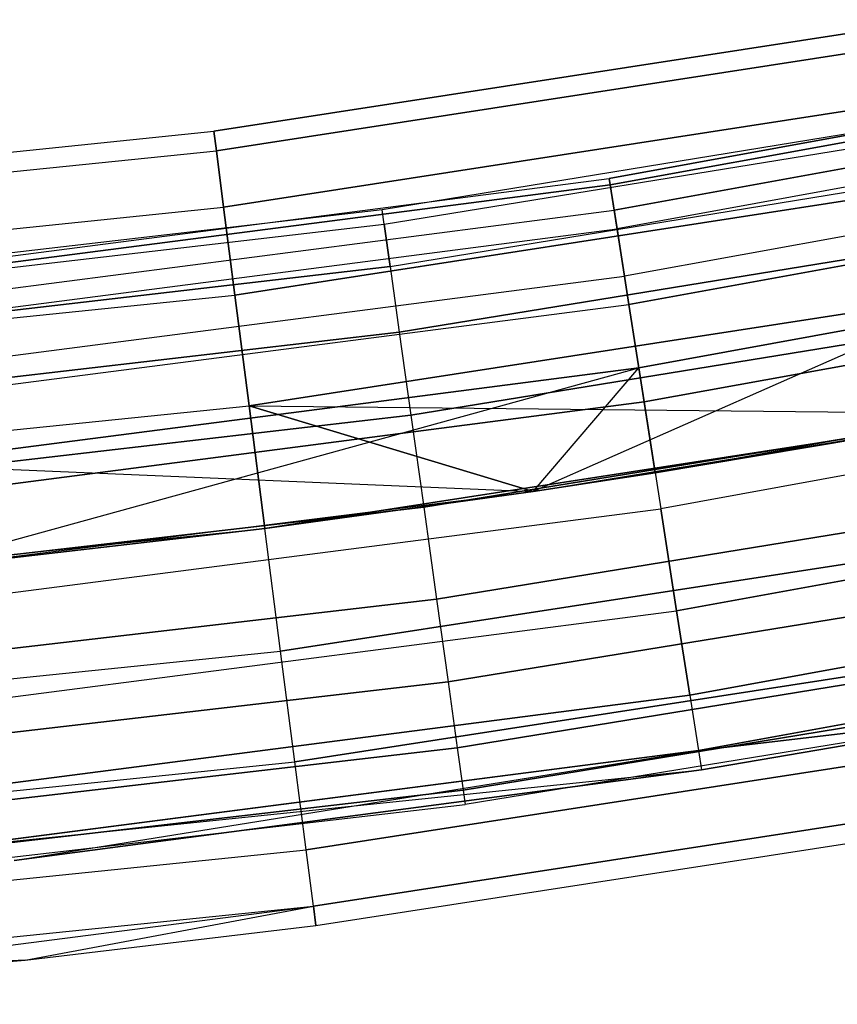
# Model space of a CAD drawing. Extents: x -135 to 135, y -135 to 135.
# Tile 95 of 207: x 8.14 to 12.22, y -75.28 to -70.36. Entities that reach past the tile are written whole.
import ezdxf

# ---------------------------------------------------------------- set-up
doc = ezdxf.new("R2010")
doc.units = 0
doc.header["$LTSCALE"] = 25.4
doc.layers.get('0').update_dxf_attribs({"linetype": 'CONTINUOUS'})

# ---------------------------------------------------------------- blocks, each defined once
blk = doc.blocks.new('SANTANA_BIURKO_A_PM_STL')
at = {"color": 0}
for p, q in [((9.1063, -70.9177, 149), (12.7155, -70.3603, 149)), ((9.1063, -70.9177, 149), (12.7155, -70.3603, 149)), ((12.7155, -70.3603, 2), (9.1063, -70.9177, 2)), ((12.7155, -70.3603, 2), (9.1063, -70.9177, 2)), ((9.1187, -71.0148, 148.382), (12.7329, -70.4566, 148.382)), ((9.1187, -71.0148, 148.382), (12.7329, -70.4566, 148.382)), ((9.1187, -71.0148, 149.618), (12.7329, -70.4566, 149.618)), ((9.1187, -71.0148, 149.618), (12.7329, -70.4566, 149.618)), ((12.7329, -70.4566, 2.618), (9.1187, -71.0148, 2.618)), ((12.7329, -70.4566, 2.618), (9.1187, -71.0148, 2.618)), ((12.7329, -70.4566, 1.382), (9.1187, -71.0148, 1.382)), ((12.7329, -70.4566, 1.382), (9.1187, -71.0148, 1.382)), ((11.0818, -71.1531, 148.8192), (14.73, -70.4883, 148.8192)), ((11.0818, -71.1531, 148.8192), (14.73, -70.4883, 148.8192)), ((14.73, -70.4883, 2.1808), (11.0818, -71.1531, 2.1808)), ((14.73, -70.4883, 2.1808), (11.0818, -71.1531, 2.1808)), ((11.0868, -71.1854, 149.359), (14.7367, -70.5203, 149.359)), ((11.0868, -71.1854, 149.359), (14.7367, -70.5203, 149.359)), ((14.7367, -70.5203, 1.641), (11.0868, -71.1854, 1.641)), ((14.7367, -70.5203, 1.641), (11.0868, -71.1854, 1.641)), ((11.1066, -71.3121, 148.3029), (14.7629, -70.6458, 148.3029)), ((11.1066, -71.3121, 148.3029), (14.7629, -70.6458, 148.3029)), ((14.7629, -70.6458, 2.6971), (11.1066, -71.3121, 2.6971)), ((14.7629, -70.6458, 2.6971), (11.1066, -71.3121, 2.6971)), ((9.1549, -71.2966, 147.8244), (12.7834, -70.7361, 147.8244)), ((9.1549, -71.2966, 147.8244), (12.7834, -70.7361, 147.8244)), ((9.1549, -71.2966, 150.1756), (12.7834, -70.7361, 150.1756)), ((9.1549, -71.2966, 150.1756), (12.7834, -70.7361, 150.1756)), ((12.7834, -70.7361, 3.1756), (9.1549, -71.2966, 3.1756)), ((12.7834, -70.7361, 3.1756), (9.1549, -71.2966, 3.1756)), ((12.7834, -70.7361, 0.8244), (9.1549, -71.2966, 0.8244)), ((12.7834, -70.7361, 0.8244), (9.1549, -71.2966, 0.8244)), ((14.7821, -70.7375, 149.8521), (11.121, -71.4047, 149.8521)), ((14.7821, -70.7375, 149.8521), (11.121, -71.4047, 149.8521)), ((14.7821, -70.7375, 1.1479), (11.121, -71.4047, 1.1479)), ((14.7821, -70.7375, 1.1479), (11.121, -71.4047, 1.1479)), ((13.23, -70.7741, 149), (9.9473, -71.3096, 149)), ((13.23, -70.7741, 149), (9.9473, -71.3096, 149)), ((13.23, -70.7741, 2), (9.9473, -71.3096, 2)), ((13.23, -70.7741, 2), (9.9473, -71.3096, 2)), ((9.9574, -71.3823, 149.4635), (13.2435, -70.8462, 149.4635)), ((9.9574, -71.3823, 149.4635), (13.2435, -70.8462, 149.4635)), ((9.9574, -71.3823, 148.5365), (13.2435, -70.8462, 148.5365)), ((9.9574, -71.3823, 148.5365), (13.2435, -70.8462, 148.5365)), ((9.9574, -71.3823, 2.4635), (13.2435, -70.8462, 2.4635)), ((9.9574, -71.3823, 2.4635), (13.2435, -70.8462, 2.4635)), ((9.9574, -71.3823, 1.5365), (13.2435, -70.8462, 1.5365)), ((9.9574, -71.3823, 1.5365), (13.2435, -70.8462, 1.5365)), ((5.4733, -71.2902, 149), (9.1063, -70.9177, 149)), ((5.4733, -71.2902, 149), (9.1063, -70.9177, 149)), ((5.4733, -71.2902, 2), (9.1063, -70.9177, 2)), ((5.4733, -71.2902, 2), (9.1063, -70.9177, 2)), ((9.1063, -70.9177, 149), (9.1187, -71.0148, 148.382)), ((9.1187, -71.0148, 149.618), (9.1063, -70.9177, 149)), ((9.1063, -70.9177, 149), (9.1187, -71.0148, 148.382)), ((9.1187, -71.0148, 149.618), (9.1063, -70.9177, 149)), ((9.1063, -70.9177, 2), (9.1187, -71.0148, 2.618)), ((9.1187, -71.0148, 1.382), (9.1063, -70.9177, 2)), ((9.1187, -71.0148, 1.382), (9.1063, -70.9177, 2)), ((9.1063, -70.9177, 2), (9.1187, -71.0148, 2.618)), ((5.4808, -71.3878, 148.382), (9.1187, -71.0148, 148.382)), ((5.4808, -71.3878, 148.382), (9.1187, -71.0148, 148.382)), ((5.4808, -71.3878, 149.618), (9.1187, -71.0148, 149.618)), ((5.4808, -71.3878, 149.618), (9.1187, -71.0148, 149.618)), ((5.4808, -71.3878, 1.382), (9.1187, -71.0148, 1.382)), ((5.4808, -71.3878, 1.382), (9.1187, -71.0148, 1.382)), ((5.4808, -71.3878, 2.618), (9.1187, -71.0148, 2.618)), ((5.4808, -71.3878, 2.618), (9.1187, -71.0148, 2.618)), ((9.1187, -71.0148, 148.382), (9.1549, -71.2966, 147.8244)), ((9.1549, -71.2966, 150.1756), (9.1187, -71.0148, 149.618)), ((9.1187, -71.0148, 148.382), (9.1549, -71.2966, 147.8244)), ((9.1549, -71.2966, 150.1756), (9.1187, -71.0148, 149.618)), ((9.1187, -71.0148, 2.618), (9.1549, -71.2966, 3.1756)), ((9.1549, -71.2966, 0.8244), (9.1187, -71.0148, 1.382)), ((9.1549, -71.2966, 0.8244), (9.1187, -71.0148, 1.382)), ((9.1187, -71.0148, 2.618), (9.1549, -71.2966, 3.1756)), ((14.8311, -70.9722, 147.8772), (11.1579, -71.6416, 147.8772)), ((14.8311, -70.9722, 147.8772), (11.1579, -71.6416, 147.8772)), ((14.8311, -70.9722, 3.1228), (11.1579, -71.6416, 3.1228)), ((14.8311, -70.9722, 3.1228), (11.1579, -71.6416, 3.1228)), ((9.9868, -71.5933, 149.8817), (13.2826, -71.0557, 149.8817)), ((9.9868, -71.5933, 149.8817), (13.2826, -71.0557, 149.8817)), ((9.9868, -71.5933, 148.1183), (13.2826, -71.0557, 148.1183)), ((9.9868, -71.5933, 148.1183), (13.2826, -71.0557, 148.1183)), ((9.9868, -71.5933, 2.8817), (13.2826, -71.0557, 2.8817)), ((9.9868, -71.5933, 2.8817), (13.2826, -71.0557, 2.8817)), ((9.9868, -71.5933, 1.1183), (13.2826, -71.0557, 1.1183)), ((9.9868, -71.5933, 1.1183), (13.2826, -71.0557, 1.1183)), ((11.1798, -71.7825, 150.2345), (14.8603, -71.1118, 150.2345)), ((11.1798, -71.7825, 150.2345), (14.8603, -71.1118, 150.2345)), ((14.8603, -71.1118, 0.7655), (11.1798, -71.7825, 0.7655)), ((14.8603, -71.1118, 0.7655), (11.1798, -71.7825, 0.7655)), ((7.4042, -71.6293, 148.8192), (11.0818, -71.1531, 148.8192)), ((7.4042, -71.6293, 148.8192), (11.0818, -71.1531, 148.8192)), ((7.4042, -71.6293, 2.1808), (11.0818, -71.1531, 2.1808)), ((7.4042, -71.6293, 2.1808), (11.0818, -71.1531, 2.1808)), ((11.0868, -71.1854, 149.359), (11.0818, -71.1531, 148.8192)), ((11.0818, -71.1531, 148.8192), (11.1066, -71.3121, 148.3029)), ((11.0818, -71.1531, 148.8192), (11.1066, -71.3121, 148.3029)), ((11.0868, -71.1854, 149.359), (11.0818, -71.1531, 148.8192)), ((11.0818, -71.1531, 2.1808), (11.0868, -71.1854, 1.641)), ((11.1066, -71.3121, 2.6971), (11.0818, -71.1531, 2.1808)), ((11.1066, -71.3121, 2.6971), (11.0818, -71.1531, 2.1808)), ((11.0818, -71.1531, 2.1808), (11.0868, -71.1854, 1.641)), ((11.0868, -71.1854, 149.359), (7.4076, -71.6618, 149.359)), ((11.0868, -71.1854, 149.359), (7.4076, -71.6618, 149.359)), ((7.4076, -71.6618, 1.641), (11.0868, -71.1854, 1.641)), ((7.4076, -71.6618, 1.641), (11.0868, -71.1854, 1.641)), ((9.2113, -71.7355, 147.382), (12.8621, -71.1716, 147.382)), ((9.2113, -71.7355, 147.382), (12.8621, -71.1716, 147.382)), ((9.2113, -71.7355, 150.618), (12.8621, -71.1716, 150.618)), ((9.2113, -71.7355, 150.618), (12.8621, -71.1716, 150.618)), ((12.8621, -71.1716, 3.618), (9.2113, -71.7355, 3.618)), ((12.8621, -71.1716, 3.618), (9.2113, -71.7355, 3.618)), ((12.8621, -71.1716, 0.382), (9.2113, -71.7355, 0.382)), ((12.8621, -71.1716, 0.382), (9.2113, -71.7355, 0.382)), ((11.0868, -71.1854, 149.359), (11.121, -71.4047, 149.8521)), ((11.0868, -71.1854, 149.359), (11.121, -71.4047, 149.8521)), ((11.0868, -71.1854, 1.641), (11.121, -71.4047, 1.1479)), ((11.0868, -71.1854, 1.641), (11.121, -71.4047, 1.1479)), ((5.5025, -71.671, 147.8244), (9.1549, -71.2966, 147.8244)), ((5.5025, -71.671, 147.8244), (9.1549, -71.2966, 147.8244)), ((5.5025, -71.671, 150.1756), (9.1549, -71.2966, 150.1756)), ((5.5025, -71.671, 150.1756), (9.1549, -71.2966, 150.1756)), ((5.5025, -71.671, 0.8244), (9.1549, -71.2966, 0.8244)), ((5.5025, -71.671, 0.8244), (9.1549, -71.2966, 0.8244)), ((5.5025, -71.671, 3.1756), (9.1549, -71.2966, 3.1756)), ((5.5025, -71.671, 3.1756), (9.1549, -71.2966, 3.1756)), ((9.9473, -71.3096, 149), (6.6433, -71.6929, 149)), ((9.9473, -71.3096, 149), (6.6433, -71.6929, 149)), ((9.9473, -71.3096, 2), (6.6433, -71.6929, 2)), ((9.9473, -71.3096, 2), (6.6433, -71.6929, 2)), ((7.4208, -71.7893, 148.3029), (11.1066, -71.3121, 148.3029)), ((7.4208, -71.7893, 148.3029), (11.1066, -71.3121, 148.3029)), ((7.4208, -71.7893, 2.6971), (11.1066, -71.3121, 2.6971)), ((7.4208, -71.7893, 2.6971), (11.1066, -71.3121, 2.6971)), ((9.1549, -71.2966, 147.8244), (9.2113, -71.7355, 147.382)), ((9.2113, -71.7355, 150.618), (9.1549, -71.2966, 150.1756)), ((9.1549, -71.2966, 147.8244), (9.2113, -71.7355, 147.382)), ((9.2113, -71.7355, 150.618), (9.1549, -71.2966, 150.1756)), ((9.1549, -71.2966, 3.1756), (9.2113, -71.7355, 3.618)), ((9.2113, -71.7355, 0.382), (9.1549, -71.2966, 0.8244)), ((9.2113, -71.7355, 0.382), (9.1549, -71.2966, 0.8244)), ((9.1549, -71.2966, 3.1756), (9.2113, -71.7355, 3.618)), ((9.9574, -71.3823, 149.4635), (9.9473, -71.3096, 149)), ((9.9574, -71.3823, 149.4635), (9.9473, -71.3096, 149)), ((9.9574, -71.3823, 148.5365), (9.9473, -71.3096, 149)), ((9.9574, -71.3823, 148.5365), (9.9473, -71.3096, 149)), ((9.9574, -71.3823, 2.4635), (9.9473, -71.3096, 2)), ((9.9574, -71.3823, 2.4635), (9.9473, -71.3096, 2)), ((9.9574, -71.3823, 1.5365), (9.9473, -71.3096, 2)), ((9.9574, -71.3823, 1.5365), (9.9473, -71.3096, 2)), ((11.1066, -71.3121, 148.3029), (11.1579, -71.6416, 147.8772)), ((11.1066, -71.3121, 148.3029), (11.1579, -71.6416, 147.8772)), ((11.1579, -71.6416, 3.1228), (11.1066, -71.3121, 2.6971)), ((11.1579, -71.6416, 3.1228), (11.1066, -71.3121, 2.6971)), ((6.6501, -71.766, 149.4635), (9.9574, -71.3823, 149.4635)), ((6.6501, -71.766, 149.4635), (9.9574, -71.3823, 149.4635)), ((6.6501, -71.766, 148.5365), (9.9574, -71.3823, 148.5365)), ((6.6501, -71.766, 148.5365), (9.9574, -71.3823, 148.5365)), ((6.6501, -71.766, 2.4635), (9.9574, -71.3823, 2.4635)), ((6.6501, -71.766, 2.4635), (9.9574, -71.3823, 2.4635)), ((6.6501, -71.766, 1.5365), (9.9574, -71.3823, 1.5365)), ((6.6501, -71.766, 1.5365), (9.9574, -71.3823, 1.5365)), ((7.4304, -71.8825, 149.8521), (11.121, -71.4047, 149.8521)), ((7.4304, -71.8825, 149.8521), (11.121, -71.4047, 149.8521)), ((7.4304, -71.8825, 1.1479), (11.121, -71.4047, 1.1479)), ((7.4304, -71.8825, 1.1479), (11.121, -71.4047, 1.1479)), ((9.9868, -71.5933, 149.8817), (9.9574, -71.3823, 149.4635)), ((9.9868, -71.5933, 149.8817), (9.9574, -71.3823, 149.4635)), ((9.9574, -71.3823, 148.5365), (9.9868, -71.5933, 148.1183)), ((9.9574, -71.3823, 148.5365), (9.9868, -71.5933, 148.1183)), ((9.9868, -71.5933, 2.8817), (9.9574, -71.3823, 2.4635)), ((9.9868, -71.5933, 2.8817), (9.9574, -71.3823, 2.4635)), ((9.9574, -71.3823, 1.5365), (9.9868, -71.5933, 1.1183)), ((9.9574, -71.3823, 1.5365), (9.9868, -71.5933, 1.1183)), ((13.3436, -71.3819, 150.2135), (10.0327, -71.9219, 150.2135)), ((10.0327, -71.9219, 147.7865), (13.3436, -71.3819, 147.7865)), ((10.0327, -71.9219, 147.7865), (13.3436, -71.3819, 147.7865)), ((13.3436, -71.3819, 150.2135), (10.0327, -71.9219, 150.2135)), ((13.3436, -71.3819, 3.2135), (10.0327, -71.9219, 3.2135)), ((10.0327, -71.9219, 0.7865), (13.3436, -71.3819, 0.7865)), ((10.0327, -71.9219, 0.7865), (13.3436, -71.3819, 0.7865)), ((13.3436, -71.3819, 3.2135), (10.0327, -71.9219, 3.2135)), ((11.1798, -71.7825, 150.2345), (11.121, -71.4047, 149.8521)), ((11.1798, -71.7825, 150.2345), (11.121, -71.4047, 149.8521)), ((11.121, -71.4047, 1.1479), (11.1798, -71.7825, 0.7655)), ((11.121, -71.4047, 1.1479), (11.1798, -71.7825, 0.7655)), ((11.2291, -72.0989, 147.5975), (14.9258, -71.4252, 147.5975)), ((11.2291, -72.0989, 147.5975), (14.9258, -71.4252, 147.5975)), ((14.9258, -71.4252, 3.4025), (11.2291, -72.0989, 3.4025)), ((14.9258, -71.4252, 3.4025), (11.2291, -72.0989, 3.4025)), ((9.9868, -71.5933, 149.8817), (6.6698, -71.9781, 149.8817)), ((6.6698, -71.9781, 148.1183), (9.9868, -71.5933, 148.1183)), ((6.6698, -71.9781, 148.1183), (9.9868, -71.5933, 148.1183)), ((9.9868, -71.5933, 149.8817), (6.6698, -71.9781, 149.8817)), ((9.9868, -71.5933, 2.8817), (6.6698, -71.9781, 2.8817)), ((6.6698, -71.9781, 1.1183), (9.9868, -71.5933, 1.1183)), ((6.6698, -71.9781, 1.1183), (9.9868, -71.5933, 1.1183)), ((9.9868, -71.5933, 2.8817), (6.6698, -71.9781, 2.8817)), ((9.9868, -71.5933, 149.8817), (10.0327, -71.9219, 150.2135)), ((9.9868, -71.5933, 148.1183), (10.0327, -71.9219, 147.7865)), ((9.9868, -71.5933, 148.1183), (10.0327, -71.9219, 147.7865)), ((9.9868, -71.5933, 149.8817), (10.0327, -71.9219, 150.2135)), ((9.9868, -71.5933, 2.8817), (10.0327, -71.9219, 3.2135)), ((9.9868, -71.5933, 1.1183), (10.0327, -71.9219, 0.7865)), ((9.9868, -71.5933, 1.1183), (10.0327, -71.9219, 0.7865)), ((9.9868, -71.5933, 2.8817), (10.0327, -71.9219, 3.2135)), ((11.2557, -72.2698, 150.4564), (14.9611, -71.5945, 150.4564)), ((11.2557, -72.2698, 150.4564), (14.9611, -71.5945, 150.4564)), ((14.9611, -71.5945, 0.5436), (11.2557, -72.2698, 0.5436)), ((14.9611, -71.5945, 0.5436), (11.2557, -72.2698, 0.5436)), ((7.4551, -72.121, 147.8772), (11.1579, -71.6416, 147.8772)), ((7.4551, -72.121, 147.8772), (11.1579, -71.6416, 147.8772)), ((7.4551, -72.121, 3.1228), (11.1579, -71.6416, 3.1228)), ((7.4551, -72.121, 3.1228), (11.1579, -71.6416, 3.1228)), ((11.2291, -72.0989, 147.5975), (11.1579, -71.6416, 147.8772)), ((11.2291, -72.0989, 147.5975), (11.1579, -71.6416, 147.8772)), ((11.2291, -72.0989, 3.4025), (11.1579, -71.6416, 3.1228)), ((11.2291, -72.0989, 3.4025), (11.1579, -71.6416, 3.1228)), ((5.5364, -72.1122, 147.382), (9.2113, -71.7355, 147.382)), ((5.5364, -72.1122, 147.382), (9.2113, -71.7355, 147.382)), ((5.5364, -72.1122, 150.618), (9.2113, -71.7355, 150.618)), ((5.5364, -72.1122, 150.618), (9.2113, -71.7355, 150.618)), ((5.5364, -72.1122, 0.382), (9.2113, -71.7355, 0.382)), ((5.5364, -72.1122, 0.382), (9.2113, -71.7355, 0.382)), ((5.5364, -72.1122, 3.618), (9.2113, -71.7355, 3.618)), ((5.5364, -72.1122, 3.618), (9.2113, -71.7355, 3.618)), ((9.2113, -71.7355, 147.382), (9.2823, -72.2885, 147.0979)), ((9.2823, -72.2885, 150.9021), (9.2113, -71.7355, 150.618)), ((9.2113, -71.7355, 147.382), (9.2823, -72.2885, 147.0979)), ((9.2823, -72.2885, 150.9021), (9.2113, -71.7355, 150.618)), ((9.2113, -71.7355, 3.618), (9.2823, -72.2885, 3.9021)), ((9.2823, -72.2885, 0.0979), (9.2113, -71.7355, 0.382)), ((9.2823, -72.2885, 0.0979), (9.2113, -71.7355, 0.382)), ((9.2113, -71.7355, 3.618), (9.2823, -72.2885, 3.9021)), ((9.2823, -72.2885, 147.0979), (12.9612, -71.7202, 147.0979)), ((9.2823, -72.2885, 147.0979), (12.9612, -71.7202, 147.0979)), ((9.2823, -72.2885, 150.9021), (12.9612, -71.7202, 150.9021)), ((9.2823, -72.2885, 150.9021), (12.9612, -71.7202, 150.9021)), ((12.9612, -71.7202, 3.9021), (9.2823, -72.2885, 3.9021)), ((12.9612, -71.7202, 3.9021), (9.2823, -72.2885, 3.9021)), ((12.9612, -71.7202, 0.0979), (9.2823, -72.2885, 0.0979)), ((12.9612, -71.7202, 0.0979), (9.2823, -72.2885, 0.0979)), ((12.9612, -71.7202, 3.9021), (10.7017, -72.7167, 4)), ((12.9612, -71.7202, 3.9021), (10.7017, -72.7167, 4)), ((7.4697, -72.2629, 150.2345), (11.1798, -71.7825, 150.2345)), ((7.4697, -72.2629, 150.2345), (11.1798, -71.7825, 150.2345)), ((7.4697, -72.2629, 0.7655), (11.1798, -71.7825, 0.7655)), ((7.4697, -72.2629, 0.7655), (11.1798, -71.7825, 0.7655)), ((10.0905, -72.3361, 147.5734), (13.4204, -71.7929, 147.5734)), ((10.0905, -72.3361, 147.5734), (13.4204, -71.7929, 147.5734)), ((13.4204, -71.7929, 150.4266), (10.0905, -72.3361, 150.4266)), ((13.4204, -71.7929, 150.4266), (10.0905, -72.3361, 150.4266)), ((10.0905, -72.3361, 0.5734), (13.4204, -71.7929, 0.5734)), ((10.0905, -72.3361, 0.5734), (13.4204, -71.7929, 0.5734)), ((13.4204, -71.7929, 3.4266), (10.0905, -72.3361, 3.4266)), ((13.4204, -71.7929, 3.4266), (10.0905, -72.3361, 3.4266)), ((11.2557, -72.2698, 150.4564), (11.1798, -71.7825, 150.2345)), ((11.2557, -72.2698, 150.4564), (11.1798, -71.7825, 150.2345)), ((11.1798, -71.7825, 0.7655), (11.2557, -72.2698, 0.5436)), ((11.1798, -71.7825, 0.7655), (11.2557, -72.2698, 0.5436)), ((6.7004, -72.3085, 147.7865), (10.0327, -71.9219, 147.7865)), ((6.7004, -72.3085, 147.7865), (10.0327, -71.9219, 147.7865)), ((10.0327, -71.9219, 150.2135), (6.7004, -72.3085, 150.2135)), ((10.0327, -71.9219, 150.2135), (6.7004, -72.3085, 150.2135)), ((6.7004, -72.3085, 0.7865), (10.0327, -71.9219, 0.7865)), ((6.7004, -72.3085, 0.7865), (10.0327, -71.9219, 0.7865)), ((10.0327, -71.9219, 3.2135), (6.7004, -72.3085, 3.2135)), ((10.0327, -71.9219, 3.2135), (6.7004, -72.3085, 3.2135)), ((10.0327, -71.9219, 147.7865), (10.0905, -72.3361, 147.5734)), ((10.0327, -71.9219, 147.7865), (10.0905, -72.3361, 147.5734)), ((10.0327, -71.9219, 150.2135), (10.0905, -72.3361, 150.4266)), ((10.0327, -71.9219, 150.2135), (10.0905, -72.3361, 150.4266)), ((10.0327, -71.9219, 0.7865), (10.0905, -72.3361, 0.5734)), ((10.0327, -71.9219, 0.7865), (10.0905, -72.3361, 0.5734)), ((10.0327, -71.9219, 3.2135), (10.0905, -72.3361, 3.4266)), ((10.0327, -71.9219, 3.2135), (10.0905, -72.3361, 3.4266)), ((11.311, -72.6245, 147.5), (15.0346, -71.9459, 147.5)), ((11.311, -72.6245, 147.5), (15.0346, -71.9459, 147.5)), ((11.311, -72.6245, 3.5), (15.0346, -71.9459, 3.5)), ((11.311, -72.6245, 3.5), (15.0346, -71.9459, 3.5)), ((11.2291, -72.0989, 147.5975), (7.5027, -72.5814, 147.5975)), ((11.2291, -72.0989, 147.5975), (7.5027, -72.5814, 147.5975)), ((7.5027, -72.5814, 3.4025), (11.2291, -72.0989, 3.4025)), ((7.5027, -72.5814, 3.4025), (11.2291, -72.0989, 3.4025)), ((7.5573, -73.1104, 147.5), (11.2291, -72.0989, 147.5975)), ((7.5573, -73.1104, 147.5), (11.2291, -72.0989, 147.5975)), ((10.7017, -72.7167, 147.5), (11.2291, -72.0989, 147.5975)), ((10.7017, -72.7167, 147.5), (11.2291, -72.0989, 147.5975)), ((10.7017, -72.7167, 3.5), (11.2291, -72.0989, 3.4025)), ((10.7017, -72.7167, 3.5), (11.2291, -72.0989, 3.4025)), ((11.311, -72.6245, 147.5), (11.2291, -72.0989, 147.5975)), ((11.311, -72.6245, 147.5), (11.2291, -72.0989, 147.5975)), ((11.2291, -72.0989, 3.4025), (11.311, -72.6245, 3.5)), ((11.2291, -72.0989, 3.4025), (11.311, -72.6245, 3.5)), ((15.0716, -72.1229, 150.4891), (11.3388, -72.8031, 150.4891)), ((15.0716, -72.1229, 150.4891), (11.3388, -72.8031, 150.4891)), ((15.0716, -72.1229, 0.5109), (11.3388, -72.8031, 0.5109)), ((15.0716, -72.1229, 0.5109), (11.3388, -72.8031, 0.5109)), ((5.5791, -72.6681, 147.0979), (9.2823, -72.2885, 147.0979)), ((5.5791, -72.6681, 147.0979), (9.2823, -72.2885, 147.0979)), ((5.5791, -72.6681, 150.9021), (9.2823, -72.2885, 150.9021)), ((5.5791, -72.6681, 150.9021), (9.2823, -72.2885, 150.9021)), ((5.5791, -72.6681, 0.0979), (9.2823, -72.2885, 0.0979)), ((5.5791, -72.6681, 0.0979), (9.2823, -72.2885, 0.0979)), ((5.5791, -72.6681, 3.9021), (9.2823, -72.2885, 3.9021)), ((5.5791, -72.6681, 3.9021), (9.2823, -72.2885, 3.9021)), ((11.2557, -72.2698, 150.4564), (7.5204, -72.7534, 150.4564)), ((11.2557, -72.2698, 150.4564), (7.5204, -72.7534, 150.4564)), ((7.5204, -72.7534, 0.5436), (11.2557, -72.2698, 0.5436)), ((7.5204, -72.7534, 0.5436), (11.2557, -72.2698, 0.5436)), ((9.361, -72.9015, 147), (9.2823, -72.2885, 147.0979)), ((9.2823, -72.2885, 147.0979), (10.7017, -72.7167, 147)), ((9.2823, -72.2885, 147.0979), (10.7017, -72.7167, 147)), ((9.2823, -72.2885, 147.0979), (13.0712, -72.3284, 147)), ((9.361, -72.9015, 147), (9.2823, -72.2885, 147.0979)), ((9.361, -72.9015, 151), (9.2823, -72.2885, 150.9021)), ((9.2823, -72.2885, 147.0979), (13.0712, -72.3284, 147)), ((9.361, -72.9015, 151), (9.2823, -72.2885, 150.9021)), ((10.7017, -72.7167, 4), (9.2823, -72.2885, 3.9021)), ((9.2823, -72.2885, 3.9021), (9.361, -72.9015, 4)), ((10.7017, -72.7167, 4), (9.2823, -72.2885, 3.9021)), ((9.361, -72.9015, 0), (9.2823, -72.2885, 0.0979)), ((9.361, -72.9015, 0), (9.2823, -72.2885, 0.0979)), ((9.2823, -72.2885, 3.9021), (9.361, -72.9015, 4)), ((10.1545, -72.7952, 147.5), (13.5056, -72.2485, 147.5)), ((10.1545, -72.7952, 147.5), (13.5056, -72.2485, 147.5)), ((13.5056, -72.2485, 150.5), (10.1545, -72.7952, 150.5)), ((13.5056, -72.2485, 150.5), (10.1545, -72.7952, 150.5)), ((10.1545, -72.7952, 0.5), (13.5056, -72.2485, 0.5)), ((10.1545, -72.7952, 0.5), (13.5056, -72.2485, 0.5)), ((13.5056, -72.2485, 3.5), (10.1545, -72.7952, 3.5)), ((13.5056, -72.2485, 3.5), (10.1545, -72.7952, 3.5)), ((11.2557, -72.2698, 150.4564), (11.3388, -72.8031, 150.4891)), ((11.2557, -72.2698, 150.4564), (11.3388, -72.8031, 150.4891)), ((11.2557, -72.2698, 0.5436), (11.3388, -72.8031, 0.5109)), ((11.2557, -72.2698, 0.5436), (11.3388, -72.8031, 0.5109)), ((6.739, -72.7249, 147.5734), (10.0905, -72.3361, 147.5734)), ((6.739, -72.7249, 147.5734), (10.0905, -72.3361, 147.5734)), ((10.0905, -72.3361, 150.4266), (6.739, -72.7249, 150.4266)), ((10.0905, -72.3361, 150.4266), (6.739, -72.7249, 150.4266)), ((6.739, -72.7249, 0.5734), (10.0905, -72.3361, 0.5734)), ((6.739, -72.7249, 0.5734), (10.0905, -72.3361, 0.5734)), ((10.0905, -72.3361, 3.4266), (6.739, -72.7249, 3.4266)), ((10.0905, -72.3361, 3.4266), (6.739, -72.7249, 3.4266)), ((9.361, -72.9015, 151), (13.0712, -72.3284, 151)), ((9.361, -72.9015, 151), (13.0712, -72.3284, 151)), ((13.0712, -72.3284, 0), (9.361, -72.9015, 0)), ((13.0712, -72.3284, 0), (9.361, -72.9015, 0)), ((10.0905, -72.3361, 147.5734), (10.1545, -72.7952, 147.5)), ((10.0905, -72.3361, 147.5734), (10.1545, -72.7952, 147.5)), ((10.0905, -72.3361, 150.4266), (10.1545, -72.7952, 150.5)), ((10.0905, -72.3361, 150.4266), (10.1545, -72.7952, 150.5)), ((10.0905, -72.3361, 0.5734), (10.1545, -72.7952, 0.5)), ((10.0905, -72.3361, 0.5734), (10.1545, -72.7952, 0.5)), ((10.0905, -72.3361, 3.4266), (10.1545, -72.7952, 3.5)), ((10.0905, -72.3361, 3.4266), (10.1545, -72.7952, 3.5)), ((10.7017, -72.7167, 147), (13.0712, -72.3284, 147)), ((10.7017, -72.7167, 147), (13.0712, -72.3284, 147)), ((10.7017, -72.7167, 4), (13.0712, -72.3284, 4)), ((10.7017, -72.7167, 4), (13.0712, -72.3284, 4)), ((11.311, -72.6245, 147.5), (13.0712, -72.3284, 147)), ((11.311, -72.6245, 147.5), (13.0712, -72.3284, 147)), ((13.0712, -72.3284, 4), (11.311, -72.6245, 3.5)), ((13.0712, -72.3284, 4), (11.311, -72.6245, 3.5)), ((7.5027, -72.5814, 3.4025), (10.7017, -72.7167, 3.5)), ((7.5027, -72.5814, 3.4025), (10.7017, -72.7167, 3.5)), ((10.7017, -72.7167, 147.5), (11.311, -72.6245, 147.5)), ((11.311, -72.6245, 147.5), (10.7017, -72.7167, 147)), ((11.311, -72.6245, 147.5), (10.7017, -72.7167, 147)), ((10.7017, -72.7167, 147.5), (11.311, -72.6245, 147.5)), ((10.7017, -72.7167, 4), (11.311, -72.6245, 3.5)), ((10.7017, -72.7167, 4), (11.311, -72.6245, 3.5)), ((10.7017, -72.7167, 3.5), (11.311, -72.6245, 3.5)), ((10.7017, -72.7167, 3.5), (11.311, -72.6245, 3.5)), ((11.4182, -73.3132, 150.3282), (15.1772, -72.6282, 150.3282)), ((11.4182, -73.3132, 150.3282), (15.1772, -72.6282, 150.3282)), ((15.1772, -72.6282, 0.6718), (11.4182, -73.3132, 0.6718)), ((15.1772, -72.6282, 0.6718), (11.4182, -73.3132, 0.6718)), ((7.5573, -73.1104, 147.5), (10.7017, -72.7167, 147.5)), ((7.5573, -73.1104, 147.5), (10.7017, -72.7167, 147.5)), ((7.5573, -73.1104, 3.5), (10.7017, -72.7167, 3.5)), ((7.5573, -73.1104, 3.5), (10.7017, -72.7167, 3.5)), ((10.7017, -72.7167, 147.5), (9.361, -72.9015, 147)), ((9.361, -72.9015, 147), (10.7017, -72.7167, 147)), ((10.7017, -72.7167, 147.5), (9.361, -72.9015, 147)), ((9.361, -72.9015, 147), (10.7017, -72.7167, 147)), ((9.361, -72.9015, 4), (10.7017, -72.7167, 4)), ((9.361, -72.9015, 4), (10.7017, -72.7167, 4)), ((9.361, -72.9015, 4), (10.7017, -72.7167, 3.5)), ((9.361, -72.9015, 4), (10.7017, -72.7167, 3.5)), ((10.2185, -73.2542, 147.5734), (13.5908, -72.7042, 147.5734)), ((10.2185, -73.2542, 147.5734), (13.5908, -72.7042, 147.5734)), ((13.5908, -72.7042, 150.4266), (10.2185, -73.2542, 150.4266)), ((13.5908, -72.7042, 150.4266), (10.2185, -73.2542, 150.4266)), ((10.2185, -73.2542, 0.5734), (13.5908, -72.7042, 0.5734)), ((10.2185, -73.2542, 0.5734), (13.5908, -72.7042, 0.5734)), ((13.5908, -72.7042, 3.4266), (10.2185, -73.2542, 3.4266)), ((13.5908, -72.7042, 3.4266), (10.2185, -73.2542, 3.4266)), ((10.7017, -72.7167, 147.5), (10.7017, -72.7167, 147)), ((10.7017, -72.7167, 147.5), (10.7017, -72.7167, 147)), ((10.7017, -72.7167, 4), (10.7017, -72.7167, 3.5)), ((10.7017, -72.7167, 4), (10.7017, -72.7167, 3.5)), ((6.7817, -73.1865, 147.5), (10.1545, -72.7952, 147.5)), ((6.7817, -73.1865, 147.5), (10.1545, -72.7952, 147.5)), ((10.1545, -72.7952, 150.5), (6.7817, -73.1865, 150.5)), ((10.1545, -72.7952, 150.5), (6.7817, -73.1865, 150.5)), ((6.7817, -73.1865, 0.5), (10.1545, -72.7952, 0.5)), ((6.7817, -73.1865, 0.5), (10.1545, -72.7952, 0.5)), ((10.1545, -72.7952, 3.5), (6.7817, -73.1865, 3.5)), ((10.1545, -72.7952, 3.5), (6.7817, -73.1865, 3.5)), ((7.5759, -73.2903, 150.4891), (11.3388, -72.8031, 150.4891)), ((7.5759, -73.2903, 150.4891), (11.3388, -72.8031, 150.4891)), ((7.5759, -73.2903, 0.5109), (11.3388, -72.8031, 0.5109)), ((7.5759, -73.2903, 0.5109), (11.3388, -72.8031, 0.5109)), ((10.1545, -72.7952, 147.5), (10.2185, -73.2542, 147.5734)), ((10.1545, -72.7952, 147.5), (10.2185, -73.2542, 147.5734)), ((10.1545, -72.7952, 150.5), (10.2185, -73.2542, 150.4266)), ((10.1545, -72.7952, 150.5), (10.2185, -73.2542, 150.4266)), ((10.1545, -72.7952, 0.5), (10.2185, -73.2542, 0.5734)), ((10.1545, -72.7952, 0.5), (10.2185, -73.2542, 0.5734)), ((10.1545, -72.7952, 3.5), (10.2185, -73.2542, 3.4266)), ((10.1545, -72.7952, 3.5), (10.2185, -73.2542, 3.4266)), ((11.4182, -73.3132, 150.3282), (11.3388, -72.8031, 150.4891)), ((11.4182, -73.3132, 150.3282), (11.3388, -72.8031, 150.4891)), ((11.3388, -72.8031, 0.5109), (11.4182, -73.3132, 0.6718)), ((11.3388, -72.8031, 0.5109), (11.4182, -73.3132, 0.6718)), ((5.6264, -73.2843, 147), (9.361, -72.9015, 147)), ((5.6264, -73.2843, 147), (9.361, -72.9015, 147)), ((5.6264, -73.2843, 151), (9.361, -72.9015, 151)), ((5.6264, -73.2843, 151), (9.361, -72.9015, 151)), ((5.6264, -73.2843, 0), (9.361, -72.9015, 0)), ((5.6264, -73.2843, 0), (9.361, -72.9015, 0)), ((5.6264, -73.2843, 4), (9.361, -72.9015, 4)), ((5.6264, -73.2843, 4), (9.361, -72.9015, 4)), ((7.5573, -73.1104, 147.5), (9.361, -72.9015, 147)), ((7.5573, -73.1104, 147.5), (9.361, -72.9015, 147)), ((9.361, -72.9015, 4), (7.5573, -73.1104, 3.5)), ((9.361, -72.9015, 4), (7.5573, -73.1104, 3.5)), ((9.4397, -73.5145, 150.9021), (9.361, -72.9015, 151)), ((9.4397, -73.5145, 150.9021), (9.361, -72.9015, 151)), ((9.4397, -73.5145, 0.0979), (9.361, -72.9015, 0)), ((9.4397, -73.5145, 0.0979), (9.361, -72.9015, 0)), ((9.4397, -73.5145, 150.9021), (13.1811, -72.9366, 150.9021)), ((9.4397, -73.5145, 150.9021), (13.1811, -72.9366, 150.9021)), ((13.1811, -72.9366, 0.0979), (9.4397, -73.5145, 0.0979)), ((13.1811, -72.9366, 0.0979), (9.4397, -73.5145, 0.0979)), ((11.4837, -73.7338, 149.9947), (15.2642, -73.0449, 149.9947)), ((11.4837, -73.7338, 149.9947), (15.2642, -73.0449, 149.9947)), ((15.2642, -73.0449, 1.0053), (11.4837, -73.7338, 1.0053)), ((15.2642, -73.0449, 1.0053), (11.4837, -73.7338, 1.0053)), ((10.2763, -73.6684, 147.7865), (13.6676, -73.1152, 147.7865)), ((10.2763, -73.6684, 147.7865), (13.6676, -73.1152, 147.7865)), ((13.6676, -73.1152, 150.2135), (10.2763, -73.6684, 150.2135)), ((13.6676, -73.1152, 150.2135), (10.2763, -73.6684, 150.2135)), ((10.2763, -73.6684, 0.7865), (13.6676, -73.1152, 0.7865)), ((10.2763, -73.6684, 0.7865), (13.6676, -73.1152, 0.7865)), ((13.6676, -73.1152, 3.2135), (10.2763, -73.6684, 3.2135)), ((13.6676, -73.1152, 3.2135), (10.2763, -73.6684, 3.2135)), ((6.8245, -73.648, 147.5734), (10.2185, -73.2542, 147.5734)), ((6.8245, -73.648, 147.5734), (10.2185, -73.2542, 147.5734)), ((10.2185, -73.2542, 150.4266), (6.8245, -73.648, 150.4266)), ((10.2185, -73.2542, 150.4266), (6.8245, -73.648, 150.4266)), ((6.8245, -73.648, 0.5734), (10.2185, -73.2542, 0.5734)), ((6.8245, -73.648, 0.5734), (10.2185, -73.2542, 0.5734)), ((10.2185, -73.2542, 3.4266), (6.8245, -73.648, 3.4266)), ((10.2185, -73.2542, 3.4266), (6.8245, -73.648, 3.4266)), ((10.2185, -73.2542, 147.5734), (10.2763, -73.6684, 147.7865)), ((10.2185, -73.2542, 147.5734), (10.2763, -73.6684, 147.7865)), ((10.2185, -73.2542, 150.4266), (10.2763, -73.6684, 150.2135)), ((10.2185, -73.2542, 150.4266), (10.2763, -73.6684, 150.2135)), ((10.2185, -73.2542, 0.5734), (10.2763, -73.6684, 0.7865)), ((10.2185, -73.2542, 0.5734), (10.2763, -73.6684, 0.7865)), ((10.2185, -73.2542, 3.4266), (10.2763, -73.6684, 3.2135)), ((10.2185, -73.2542, 3.4266), (10.2763, -73.6684, 3.2135)), ((7.629, -73.8038, 150.3282), (11.4182, -73.3132, 150.3282)), ((7.629, -73.8038, 150.3282), (11.4182, -73.3132, 150.3282)), ((7.629, -73.8038, 0.6718), (11.4182, -73.3132, 0.6718)), ((7.629, -73.8038, 0.6718), (11.4182, -73.3132, 0.6718)), ((11.4837, -73.7338, 149.9947), (11.4182, -73.3132, 150.3282)), ((11.4837, -73.7338, 149.9947), (11.4182, -73.3132, 150.3282)), ((11.4182, -73.3132, 0.6718), (11.4837, -73.7338, 1.0053)), ((11.4182, -73.3132, 0.6718), (11.4837, -73.7338, 1.0053)), ((15.3215, -73.3188, 149.5319), (11.5268, -74.0103, 149.5319)), ((15.3215, -73.3188, 149.5319), (11.5268, -74.0103, 149.5319)), ((11.5268, -74.0103, 1.4681), (15.3215, -73.3188, 1.4681)), ((11.5268, -74.0103, 1.4681), (15.3215, -73.3188, 1.4681)), ((10.3221, -73.9971, 148.1183), (13.7286, -73.4414, 148.1183)), ((10.3221, -73.9971, 148.1183), (13.7286, -73.4414, 148.1183)), ((13.7286, -73.4414, 149.8817), (10.3221, -73.9971, 149.8817)), ((13.7286, -73.4414, 149.8817), (10.3221, -73.9971, 149.8817)), ((10.3221, -73.9971, 1.1183), (13.7286, -73.4414, 1.1183)), ((10.3221, -73.9971, 1.1183), (13.7286, -73.4414, 1.1183)), ((13.7286, -73.4414, 2.8817), (10.3221, -73.9971, 2.8817)), ((13.7286, -73.4414, 2.8817), (10.3221, -73.9971, 2.8817)), ((5.6737, -73.9006, 150.9021), (9.4397, -73.5145, 150.9021)), ((5.6737, -73.9006, 150.9021), (9.4397, -73.5145, 150.9021)), ((5.6737, -73.9006, 0.0979), (9.4397, -73.5145, 0.0979)), ((5.6737, -73.9006, 0.0979), (9.4397, -73.5145, 0.0979)), ((9.5107, -74.0675, 150.618), (9.4397, -73.5145, 150.9021)), ((9.5107, -74.0675, 150.618), (9.4397, -73.5145, 150.9021)), ((9.5107, -74.0675, 0.382), (9.4397, -73.5145, 0.0979)), ((9.5107, -74.0675, 0.382), (9.4397, -73.5145, 0.0979)), ((9.5107, -74.0675, 150.618), (13.2802, -73.4852, 150.618)), ((9.5107, -74.0675, 150.618), (13.2802, -73.4852, 150.618)), ((13.2802, -73.4852, 0.382), (9.5107, -74.0675, 0.382)), ((13.2802, -73.4852, 0.382), (9.5107, -74.0675, 0.382)), ((6.8631, -74.0644, 147.7865), (10.2763, -73.6684, 147.7865)), ((6.8631, -74.0644, 147.7865), (10.2763, -73.6684, 147.7865)), ((10.2763, -73.6684, 150.2135), (6.8631, -74.0644, 150.2135)), ((10.2763, -73.6684, 150.2135), (6.8631, -74.0644, 150.2135)), ((6.8631, -74.0644, 0.7865), (10.2763, -73.6684, 0.7865)), ((6.8631, -74.0644, 0.7865), (10.2763, -73.6684, 0.7865)), ((10.2763, -73.6684, 3.2135), (6.8631, -74.0644, 3.2135)), ((10.2763, -73.6684, 3.2135), (6.8631, -74.0644, 3.2135)), ((10.2763, -73.6684, 147.7865), (10.3221, -73.9971, 148.1183)), ((10.2763, -73.6684, 147.7865), (10.3221, -73.9971, 148.1183)), ((10.2763, -73.6684, 150.2135), (10.3221, -73.9971, 149.8817)), ((10.2763, -73.6684, 150.2135), (10.3221, -73.9971, 149.8817)), ((10.2763, -73.6684, 0.7865), (10.3221, -73.9971, 1.1183)), ((10.2763, -73.6684, 0.7865), (10.3221, -73.9971, 1.1183)), ((10.2763, -73.6684, 3.2135), (10.3221, -73.9971, 2.8817)), ((10.2763, -73.6684, 3.2135), (10.3221, -73.9971, 2.8817)), ((10.3516, -74.2081, 148.5365), (13.7677, -73.6508, 148.5365)), ((10.3516, -74.2081, 148.5365), (13.7677, -73.6508, 148.5365)), ((13.7677, -73.6508, 149.4635), (10.3516, -74.2081, 149.4635)), ((13.7677, -73.6508, 149.4635), (10.3516, -74.2081, 149.4635)), ((10.3516, -74.2081, 1.5365), (13.7677, -73.6508, 1.5365)), ((10.3516, -74.2081, 1.5365), (13.7677, -73.6508, 1.5365)), ((13.7677, -73.6508, 2.4635), (10.3516, -74.2081, 2.4635)), ((13.7677, -73.6508, 2.4635), (10.3516, -74.2081, 2.4635)), ((13.7812, -73.723, 149), (10.3617, -74.2808, 149)), ((13.7812, -73.723, 149), (10.3617, -74.2808, 149)), ((13.7812, -73.723, 2), (10.3617, -74.2808, 2)), ((13.7812, -73.723, 2), (10.3617, -74.2808, 2)), ((11.4837, -73.7338, 149.9947), (7.6728, -74.2273, 149.9947)), ((11.4837, -73.7338, 149.9947), (7.6728, -74.2273, 149.9947)), ((7.6728, -74.2273, 1.0053), (11.4837, -73.7338, 1.0053)), ((7.6728, -74.2273, 1.0053), (11.4837, -73.7338, 1.0053)), ((11.4837, -73.7338, 149.9947), (11.5268, -74.0103, 149.5319)), ((11.4837, -73.7338, 149.9947), (11.5268, -74.0103, 149.5319)), ((11.4837, -73.7338, 1.0053), (11.5268, -74.0103, 1.4681)), ((11.4837, -73.7338, 1.0053), (11.5268, -74.0103, 1.4681)), ((13.4679, -73.7809, 149), (11.5268, -74.0103, 149.5319)), ((13.4679, -73.7809, 149), (11.5268, -74.0103, 149.5319)), ((11.5268, -74.0103, 1.4681), (13.4679, -73.7809, 2)), ((11.5268, -74.0103, 1.4681), (13.4679, -73.7809, 2)), ((13.4679, -73.7809, 149), (11.5418, -74.1066, 149)), ((11.5418, -74.1066, 2), (13.4679, -73.7809, 2)), ((13.4679, -73.7809, 149), (11.5418, -74.1066, 149)), ((11.5418, -74.1066, 2), (13.4679, -73.7809, 2)), ((9.567, -74.5063, 150.1756), (13.3589, -73.9206, 150.1756)), ((9.567, -74.5063, 150.1756), (13.3589, -73.9206, 150.1756)), ((13.3589, -73.9206, 0.8244), (9.567, -74.5063, 0.8244)), ((13.3589, -73.9206, 0.8244), (9.567, -74.5063, 0.8244)), ((6.8937, -74.3948, 148.1183), (10.3221, -73.9971, 148.1183)), ((6.8937, -74.3948, 148.1183), (10.3221, -73.9971, 148.1183)), ((10.3221, -73.9971, 149.8817), (6.8937, -74.3948, 149.8817)), ((10.3221, -73.9971, 149.8817), (6.8937, -74.3948, 149.8817)), ((6.8937, -74.3948, 1.1183), (10.3221, -73.9971, 1.1183)), ((6.8937, -74.3948, 1.1183), (10.3221, -73.9971, 1.1183)), ((10.3221, -73.9971, 2.8817), (6.8937, -74.3948, 2.8817)), ((10.3221, -73.9971, 2.8817), (6.8937, -74.3948, 2.8817)), ((11.5268, -74.0103, 149.5319), (7.7016, -74.5055, 149.5319)), ((11.5268, -74.0103, 149.5319), (7.7016, -74.5055, 149.5319)), ((7.7016, -74.5055, 1.4681), (11.5268, -74.0103, 1.4681)), ((7.7016, -74.5055, 1.4681), (11.5268, -74.0103, 1.4681)), ((8.1089, -74.5603, 2), (11.5268, -74.0103, 1.4681)), ((8.1089, -74.5603, 2), (11.5268, -74.0103, 1.4681)), ((10.3221, -73.9971, 148.1183), (10.3516, -74.2081, 148.5365)), ((10.3221, -73.9971, 148.1183), (10.3516, -74.2081, 148.5365)), ((10.3221, -73.9971, 149.8817), (10.3516, -74.2081, 149.4635)), ((10.3221, -73.9971, 149.8817), (10.3516, -74.2081, 149.4635)), ((10.3221, -73.9971, 1.1183), (10.3516, -74.2081, 1.5365)), ((10.3221, -73.9971, 1.1183), (10.3516, -74.2081, 1.5365)), ((10.3221, -73.9971, 2.8817), (10.3516, -74.2081, 2.4635)), ((10.3221, -73.9971, 2.8817), (10.3516, -74.2081, 2.4635)), ((11.5268, -74.0103, 149.5319), (11.5418, -74.1066, 149)), ((11.5268, -74.0103, 149.5319), (11.5418, -74.1066, 149)), ((11.5268, -74.0103, 1.4681), (11.5418, -74.1066, 2)), ((11.5268, -74.0103, 1.4681), (11.5418, -74.1066, 2)), ((5.7164, -74.4565, 150.618), (9.5107, -74.0675, 150.618)), ((5.7164, -74.4565, 150.618), (9.5107, -74.0675, 150.618)), ((5.7164, -74.4565, 0.382), (9.5107, -74.0675, 0.382)), ((5.7164, -74.4565, 0.382), (9.5107, -74.0675, 0.382)), ((9.567, -74.5063, 150.1756), (9.5107, -74.0675, 150.618)), ((9.567, -74.5063, 150.1756), (9.5107, -74.0675, 150.618)), ((9.567, -74.5063, 0.8244), (9.5107, -74.0675, 0.382)), ((9.567, -74.5063, 0.8244), (9.5107, -74.0675, 0.382)), ((7.7016, -74.5055, 149.5319), (11.5418, -74.1066, 149)), ((7.7016, -74.5055, 149.5319), (11.5418, -74.1066, 149)), ((11.5418, -74.1066, 149), (8.1089, -74.5603, 149)), ((8.1089, -74.5603, 2), (11.5418, -74.1066, 2)), ((11.5418, -74.1066, 149), (8.1089, -74.5603, 149)), ((8.1089, -74.5603, 2), (11.5418, -74.1066, 2)), ((11.5418, -74.1066, 149), (11.5418, -74.1066, 2)), ((11.5418, -74.1066, 149), (11.5418, -74.1066, 2)), ((10.3516, -74.2081, 149.4635), (6.9134, -74.607, 149.4635)), ((6.9134, -74.607, 148.5365), (10.3516, -74.2081, 148.5365)), ((6.9134, -74.607, 148.5365), (10.3516, -74.2081, 148.5365)), ((10.3516, -74.2081, 149.4635), (6.9134, -74.607, 149.4635)), ((10.3516, -74.2081, 2.4635), (6.9134, -74.607, 2.4635)), ((6.9134, -74.607, 1.5365), (10.3516, -74.2081, 1.5365)), ((6.9134, -74.607, 1.5365), (10.3516, -74.2081, 1.5365)), ((10.3516, -74.2081, 2.4635), (6.9134, -74.607, 2.4635)), ((9.6032, -74.7881, 149.618), (13.4094, -74.2002, 149.618)), ((9.6032, -74.7881, 149.618), (13.4094, -74.2002, 149.618)), ((13.4094, -74.2002, 1.382), (9.6032, -74.7881, 1.382)), ((13.4094, -74.2002, 1.382), (9.6032, -74.7881, 1.382)), ((10.3516, -74.2081, 149.4635), (10.3617, -74.2808, 149)), ((10.3516, -74.2081, 148.5365), (10.3617, -74.2808, 149)), ((10.3516, -74.2081, 148.5365), (10.3617, -74.2808, 149)), ((10.3516, -74.2081, 149.4635), (10.3617, -74.2808, 149)), ((10.3516, -74.2081, 2.4635), (10.3617, -74.2808, 2)), ((10.3516, -74.2081, 1.5365), (10.3617, -74.2808, 2)), ((10.3516, -74.2081, 1.5365), (10.3617, -74.2808, 2)), ((10.3516, -74.2081, 2.4635), (10.3617, -74.2808, 2)), ((6.9201, -74.6801, 149), (10.3617, -74.2808, 149)), ((6.9201, -74.6801, 149), (10.3617, -74.2808, 149)), ((6.9201, -74.6801, 2), (10.3617, -74.2808, 2)), ((6.9201, -74.6801, 2), (10.3617, -74.2808, 2)), ((9.6157, -74.8852, 149), (13.4268, -74.2965, 149)), ((9.6157, -74.8852, 149), (13.4268, -74.2965, 149)), ((9.6157, -74.8852, 2), (13.4268, -74.2965, 2)), ((9.6157, -74.8852, 2), (13.4268, -74.2965, 2)), ((5.7502, -74.8976, 150.1756), (9.567, -74.5063, 150.1756)), ((5.7502, -74.8976, 150.1756), (9.567, -74.5063, 150.1756)), ((5.7502, -74.8976, 0.8244), (9.567, -74.5063, 0.8244)), ((5.7502, -74.8976, 0.8244), (9.567, -74.5063, 0.8244)), ((9.6032, -74.7881, 149.618), (9.567, -74.5063, 150.1756)), ((9.6032, -74.7881, 149.618), (9.567, -74.5063, 150.1756)), ((9.6032, -74.7881, 1.382), (9.567, -74.5063, 0.8244)), ((9.6032, -74.7881, 1.382), (9.567, -74.5063, 0.8244)), ((5.772, -75.1809, 149.618), (9.6032, -74.7881, 149.618)), ((5.772, -75.1809, 149.618), (9.6032, -74.7881, 149.618)), ((5.772, -75.1809, 1.382), (9.6032, -74.7881, 1.382)), ((5.772, -75.1809, 1.382), (9.6032, -74.7881, 1.382)), ((5.7795, -75.2785, 149), (9.6032, -74.7881, 149.618)), ((5.7795, -75.2785, 149), (9.6032, -74.7881, 149.618)), ((8.163, -75.0574, 149), (9.6032, -74.7881, 149.618)), ((8.163, -75.0574, 149), (9.6032, -74.7881, 149.618)), ((8.163, -75.0574, 2), (9.6032, -74.7881, 1.382)), ((8.163, -75.0574, 2), (9.6032, -74.7881, 1.382)), ((9.6032, -74.7881, 149.618), (9.6157, -74.8852, 149)), ((9.6032, -74.7881, 149.618), (9.6157, -74.8852, 149)), ((9.6157, -74.8852, 2), (9.6032, -74.7881, 1.382)), ((9.6157, -74.8852, 2), (9.6032, -74.7881, 1.382)), ((8.163, -75.0574, 149), (9.6157, -74.8852, 149)), ((8.163, -75.0574, 149), (9.6157, -74.8852, 149)), ((8.163, -75.0574, 2), (9.6157, -74.8852, 2)), ((8.163, -75.0574, 2), (9.6157, -74.8852, 2)), ((9.6157, -74.8852, 149), (9.6157, -74.8852, 2)), ((9.6157, -74.8852, 149), (9.6157, -74.8852, 2)), ((8.163, -75.0574, 2), (5.772, -75.1809, 1.382)), ((8.163, -75.0574, 2), (5.772, -75.1809, 1.382)), ((5.7795, -75.2785, 149), (8.163, -75.0574, 149)), ((5.7795, -75.2785, 149), (8.163, -75.0574, 149)), ((5.7795, -75.2785, 2), (8.163, -75.0574, 2)), ((5.7795, -75.2785, 2), (8.163, -75.0574, 2)), ((8.163, -75.0574, 149), (8.163, -75.0574, 2)), ((8.163, -75.0574, 149), (8.163, -75.0574, 2))]:
    blk.add_line(p, q, dxfattribs=at)

msp = doc.modelspace()

# ---------------------------------------------------------------- block references
at = {"color": 253}
msp.add_blockref('SANTANA_BIURKO_A_PM_STL', (0, 0), dxfattribs=at)

doc.saveas('drawing.dxf')
